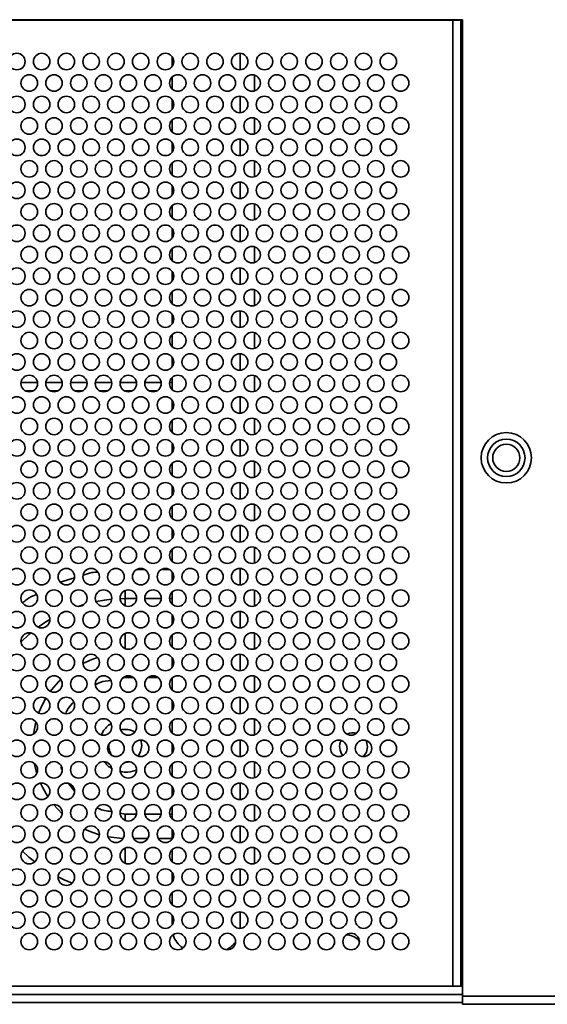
# Model space of a CAD drawing. Header units: millimetres. Extents: x 2 to 1120, y -2 to 861.
# Tile 46 of 226: x 291 to 312, y 273 to 313. Entities that reach past the tile are written whole.
import ezdxf

# ---------------------------------------------------------------- set-up
doc = ezdxf.new("R2010")
doc.units = ezdxf.units.MM

msp = doc.modelspace()

# ---------------------------------------------------------------- linework, layer by layer
at = {"color": 7, "linetype": 'Continuous', "lineweight": 35}
for p, q in [((308.6811, 313.018), (247.6144, 313.018)), ((308.2811, 312.9947), (248.0144, 312.9947)), ((308.2811, 312.9947), (308.2811, 313.018)), ((308.2811, 273.9947), (308.2811, 312.9947)), ((308.2811, 312.9947), (308.6144, 312.9947)), ((308.6144, 313.018), (308.6144, 277.328)), ((308.6811, 273.5947), (308.6811, 313.018)), ((296.9477, 311.528), (296.9477, 311.128)), ((296.9477, 310.6994), (296.9477, 310.2233)), ((300.2811, 310.7794), (300.2811, 310.1434)), ((296.9477, 309.7947), (296.9477, 309.3947)), ((296.9477, 308.9661), (296.9477, 308.49)), ((300.2811, 309.046), (300.2811, 308.4101)), ((296.9477, 308.0614), (296.9477, 307.6614)), ((296.9477, 307.2328), (296.9477, 306.7567)), ((300.2811, 307.3127), (300.2811, 306.6767)), ((296.9477, 306.328), (296.9477, 305.928)), ((296.9477, 305.4994), (296.9477, 305.0233)), ((300.2811, 305.5794), (300.2811, 304.9434)), ((296.9477, 304.5947), (296.9477, 304.1947)), ((296.9477, 303.7661), (296.9477, 303.29)), ((300.2811, 303.846), (300.2811, 303.2101)), ((296.9477, 302.8614), (296.9477, 302.4614)), ((296.9477, 302.0328), (296.9477, 301.5567)), ((300.2811, 302.1127), (300.2811, 301.4767)), ((296.9477, 301.128), (296.9477, 300.728)), ((296.9477, 300.2994), (296.9477, 299.8233)), ((300.2811, 300.3794), (300.2811, 299.7434)), ((296.9477, 299.3947), (296.9477, 298.9947)), ((300.2811, 298.646), (300.2811, 298.0101)), ((291.5124, 298.3647), (290.8497, 298.3647)), ((292.5124, 298.3647), (291.8497, 298.3647)), ((293.5124, 298.3647), (292.8497, 298.3647)), ((294.5124, 298.3647), (293.8497, 298.3647)), ((295.5124, 298.3647), (294.8497, 298.3647)), ((296.5124, 298.3647), (295.8497, 298.3647)), ((296.9477, 298.3647), (296.8497, 298.3647)), ((296.9477, 298.5661), (296.9477, 298.09)), ((291.333, 298.0314), (291.0291, 298.0314)), ((292.333, 298.0314), (292.0291, 298.0314)), ((293.333, 298.0314), (293.0291, 298.0314)), ((294.333, 298.0314), (294.0291, 298.0314)), ((295.333, 298.0314), (295.0291, 298.0314)), ((296.333, 298.0314), (296.0291, 298.0314)), ((296.9477, 297.6614), (296.9477, 297.2614)), ((296.9477, 296.8328), (296.9477, 296.3567)), ((300.2811, 296.9127), (300.2811, 296.2767)), ((296.9477, 295.928), (296.9477, 295.528)), ((296.9477, 295.0994), (296.9477, 294.6233)), ((300.2811, 295.1794), (300.2811, 294.5434)), ((296.9477, 294.1947), (296.9477, 293.7947)), ((300.2811, 293.446), (300.2811, 292.8101)), ((296.9477, 293.3661), (296.9477, 292.89)), ((296.9477, 292.4614), (296.9477, 292.0614)), ((296.9477, 291.6328), (296.9477, 291.1567)), ((300.2811, 291.7127), (300.2811, 291.0767)), ((296.9477, 290.728), (296.9477, 290.328)), ((296.9477, 289.8994), (296.9477, 289.4233)), ((300.2811, 289.9794), (300.2811, 289.3434)), ((296.9477, 288.9947), (296.9477, 288.5947)), ((300.2811, 288.246), (300.2811, 287.6101)), ((296.9477, 288.1661), (296.9477, 287.69)), ((296.9477, 287.2614), (296.9477, 286.8614)), ((296.9477, 286.4328), (296.9477, 285.9567)), ((300.2811, 286.5127), (300.2811, 285.8767)), ((296.9477, 285.528), (296.9477, 285.128)), ((296.9477, 284.6994), (296.9477, 284.2233)), ((300.2811, 284.7794), (300.2811, 284.1434)), ((295.6868, 283.928), (295.7277, 283.7053)), ((296.9477, 283.7947), (296.9477, 283.3947)), ((296.9477, 282.9661), (296.9477, 282.49)), ((300.2811, 283.046), (300.2811, 282.4101)), ((296.9477, 282.0614), (296.9477, 281.6614)), ((296.9477, 281.2328), (296.9477, 280.7567)), ((300.2811, 281.3127), (300.2811, 280.6767)), ((295.0611, 280.9446), (295.0569, 280.9446)), ((296.9477, 280.328), (296.9477, 279.928)), ((296.9477, 279.4994), (296.9477, 279.0233)), ((300.2811, 279.5794), (300.2811, 278.9434)), ((296.9477, 278.5947), (296.9477, 278.1947)), ((296.9477, 277.7661), (296.9477, 277.29)), ((308.6144, 277.328), (308.6811, 277.328)), ((308.6144, 275.9947), (308.6144, 277.328)), ((296.9477, 276.8614), (296.9477, 276.4614)), ((299.7022, 276.3409), (299.7022, 276.994)), ((303.9782, 276.0592), (304.0277, 276.0614)), ((308.6144, 274.8737), (308.6144, 275.9947)), ((303.4851, 275.6582), (303.5033, 275.7093)), ((308.6144, 273.9947), (308.6144, 274.8737)), ((308.6811, 274.328), (308.6144, 274.328)), ((248.0144, 273.9947), (308.2811, 273.9947)), ((308.2811, 273.9947), (308.6144, 273.9947)), ((308.6811, 273.9947), (308.6144, 273.9947)), ((308.6811, 273.6614), (247.6144, 273.6614)), ((308.6811, 273.5947), (308.6811, 273.2614)), ((308.6811, 273.328), (247.6144, 273.328)), ((308.6811, 273.2614), (317.8706, 273.2614))]:
    msp.add_line(p, q, dxfattribs=at)
at = {"color": 8, "linetype": 'Continuous', "lineweight": 35}
for p, q in [((299.7022, 311.6607), (299.7022, 310.9954)), ((299.7022, 309.9274), (299.7022, 309.262)), ((299.7022, 308.194), (299.7022, 307.5287)), ((299.7022, 306.4607), (299.7022, 305.7954)), ((299.7022, 304.7274), (299.7022, 304.062)), ((299.7022, 302.994), (299.7022, 302.3287)), ((299.7022, 301.2607), (299.7022, 300.5954)), ((299.7022, 299.5274), (299.7022, 298.862)), ((299.7022, 297.794), (299.7022, 297.1287)), ((299.7022, 296.0607), (299.7022, 295.3954)), ((299.7022, 294.3274), (299.7022, 293.662)), ((299.7022, 292.594), (299.7022, 291.9287)), ((295.5234, 290.8217), (295.8387, 290.8217)), ((296.5234, 290.8217), (296.8387, 290.8217)), ((299.7022, 290.8607), (299.7022, 290.1954)), ((292.4355, 290.3117), (293.0082, 290.4831)), ((295.0611, 289.9724), (295.0611, 289.6432)), ((295.0611, 289.6432), (294.8484, 289.6394)), ((295.5139, 289.6432), (295.0611, 289.6432)), ((295.0611, 289.3504), (295.0611, 289.6432)), ((296.5139, 289.6432), (295.8482, 289.6432)), ((296.9477, 289.6432), (296.8482, 289.6432)), ((299.7022, 289.1274), (299.7022, 288.462)), ((295.0611, 287.6171), (295.0611, 288.239)), ((299.7022, 287.394), (299.7022, 286.7287)), ((294.9499, 286.4303), (295.0611, 286.4515)), ((295.0611, 286.4515), (295.0611, 286.5057)), ((295.0611, 286.4515), (295.3936, 286.4515)), ((295.9685, 286.4515), (296.3936, 286.4515)), ((299.7022, 285.6607), (299.7022, 284.9954)), ((291.3479, 284.1728), (291.4448, 284.6652)), ((299.7022, 283.9274), (299.7022, 283.262)), ((294.0143, 283.5938), (293.9944, 283.698)), ((292.4901, 282.7391), (292.4714, 282.8377)), ((293.0267, 281.8584), (292.7676, 282.178)), ((299.7022, 282.194), (299.7022, 281.5287)), ((292.5122, 280.9565), (292.1638, 281.3276)), ((295.0569, 280.9446), (294.8499, 280.9844)), ((295.5106, 280.9446), (295.0611, 280.9446)), ((295.0611, 280.6837), (295.0611, 280.9446)), ((296.5106, 280.9446), (295.8515, 280.9446)), ((296.9477, 280.9446), (296.8515, 280.9446)), ((299.7022, 280.4607), (299.7022, 279.7954)), ((295.9657, 279.9547), (295.3964, 279.9547)), ((296.9477, 279.9547), (296.3964, 279.9547)), ((295.0611, 278.9504), (295.0611, 279.5724)), ((299.7022, 278.7274), (299.7022, 278.062)), ((308.6144, 275.9947), (308.6811, 275.9947)), ((317.8706, 273.5947), (308.6811, 273.5947))]:
    msp.add_line(p, q, dxfattribs=at)
at = {"color": 8, "linetype": 'Continuous', "lineweight": 35, "flags": 128}
for points in [[(294.5115, 289.6178), (294.215, 289.5827), (293.8773, 289.5242)], [(292.6322, 289.1244), (292.5913, 289.106), (292.4596, 289.0438)], [(293.3936, 289.4046), (293.3861, 289.4024), (293.1542, 289.3291)], [(292.0143, 288.8032), (291.8468, 288.6994), (291.5436, 288.491)], [(291.2434, 288.2555), (291.1678, 288.1911), (290.8494, 287.8942)], [(293.3495, 287.0272), (293.7088, 287.1886), (293.9411, 287.27)], [(292.0315, 285.8968), (292.0738, 285.9539), (292.4547, 286.385)], [(291.5582, 285.0182), (291.7101, 285.3666), (291.847, 285.6171)], [(291.485, 282.5913), (291.4606, 282.6736), (291.3849, 282.9918)], [(291.9325, 281.6425), (291.7101, 282.0295), (291.6343, 282.1914)], [(294.0135, 280.1042), (293.7088, 280.2074), (293.419, 280.334)], [(294.9665, 279.9559), (294.3732, 280.0184), (294.3658, 280.0198)], [(290.9045, 279.4474), (291.1678, 279.205), (291.4023, 279.012)], [(292.348, 278.408), (292.5913, 278.2901), (292.9124, 278.1547)]]:
    msp.add_lwpolyline(points, dxfattribs=at)
at = {"color": 7, "linetype": 'Continuous', "lineweight": 35, "flags": 128}
for points in [[(304.7905, 283.9096), (304.8046, 283.8782), (304.8477, 283.6614)], [(295.7277, 283.7053), (295.6797, 283.4497), (295.5784, 283.2776)], [(304.8477, 283.6614), (304.8046, 283.4445), (304.6824, 283.2614)], [(295.2406, 283.056), (295.0683, 283.0314), (295.0434, 283.0316)]]:
    msp.add_lwpolyline(points, dxfattribs=at)
at = {"color": 7, "linetype": 'Continuous', "lineweight": 35}
for centre, radius in [((290.6811, 311.328), 0.3333), ((291.6811, 311.328), 0.3333), ((292.6811, 311.328), 0.3333), ((293.6811, 311.328), 0.3333), ((294.6811, 311.328), 0.3333), ((295.6811, 311.328), 0.3333), ((296.6811, 311.328), 0.3333), ((297.6811, 311.328), 0.3333), ((298.6811, 311.328), 0.3333), ((299.6811, 311.328), 0.3333), ((300.6811, 311.328), 0.3333), ((301.6811, 311.328), 0.3333), ((302.6811, 311.328), 0.3333), ((303.6811, 311.328), 0.3333), ((304.6811, 311.328), 0.3333), ((305.6811, 311.328), 0.3333), ((291.1811, 310.4614), 0.3333), ((292.1811, 310.4614), 0.3333), ((293.1811, 310.4614), 0.3333), ((294.1811, 310.4614), 0.3333), ((295.1811, 310.4614), 0.3333), ((296.1811, 310.4614), 0.3333), ((297.1811, 310.4614), 0.3333), ((298.1811, 310.4614), 0.3333), ((299.1811, 310.4614), 0.3333), ((300.1811, 310.4614), 0.3333), ((301.1811, 310.4614), 0.3333), ((302.1811, 310.4614), 0.3333), ((303.1811, 310.4614), 0.3333), ((304.1811, 310.4614), 0.3333), ((305.1811, 310.4614), 0.3333), ((306.1811, 310.4614), 0.3333), ((290.6811, 309.5947), 0.3333), ((291.6811, 309.5947), 0.3333), ((292.6811, 309.5947), 0.3333), ((293.6811, 309.5947), 0.3333), ((294.6811, 309.5947), 0.3333), ((295.6811, 309.5947), 0.3333), ((296.6811, 309.5947), 0.3333), ((297.6811, 309.5947), 0.3333), ((298.6811, 309.5947), 0.3333), ((299.6811, 309.5947), 0.3333), ((300.6811, 309.5947), 0.3333), ((301.6811, 309.5947), 0.3333), ((302.6811, 309.5947), 0.3333), ((303.6811, 309.5947), 0.3333), ((304.6811, 309.5947), 0.3333), ((305.6811, 309.5947), 0.3333), ((291.1811, 308.728), 0.3333), ((292.1811, 308.728), 0.3333), ((293.1811, 308.728), 0.3333), ((294.1811, 308.728), 0.3333), ((295.1811, 308.728), 0.3333), ((296.1811, 308.728), 0.3333), ((297.1811, 308.728), 0.3333), ((298.1811, 308.728), 0.3333), ((299.1811, 308.728), 0.3333), ((300.1811, 308.728), 0.3333), ((301.1811, 308.728), 0.3333), ((302.1811, 308.728), 0.3333), ((303.1811, 308.728), 0.3333), ((304.1811, 308.728), 0.3333), ((305.1811, 308.728), 0.3333), ((306.1811, 308.728), 0.3333), ((290.6811, 307.8614), 0.3333), ((291.6811, 307.8614), 0.3333), ((292.6811, 307.8614), 0.3333), ((293.6811, 307.8614), 0.3333), ((294.6811, 307.8614), 0.3333), ((295.6811, 307.8614), 0.3333), ((296.6811, 307.8614), 0.3333), ((297.6811, 307.8614), 0.3333), ((298.6811, 307.8614), 0.3333), ((299.6811, 307.8614), 0.3333), ((300.6811, 307.8614), 0.3333), ((301.6811, 307.8614), 0.3333), ((302.6811, 307.8614), 0.3333), ((303.6811, 307.8614), 0.3333), ((304.6811, 307.8614), 0.3333), ((305.6811, 307.8614), 0.3333), ((291.1811, 306.9947), 0.3333), ((292.1811, 306.9947), 0.3333), ((293.1811, 306.9947), 0.3333), ((294.1811, 306.9947), 0.3333), ((295.1811, 306.9947), 0.3333), ((296.1811, 306.9947), 0.3333), ((297.1811, 306.9947), 0.3333), ((298.1811, 306.9947), 0.3333), ((299.1811, 306.9947), 0.3333), ((300.1811, 306.9947), 0.3333), ((301.1811, 306.9947), 0.3333), ((302.1811, 306.9947), 0.3333), ((303.1811, 306.9947), 0.3333), ((304.1811, 306.9947), 0.3333), ((305.1811, 306.9947), 0.3333), ((306.1811, 306.9947), 0.3333), ((290.6811, 306.128), 0.3333), ((291.6811, 306.128), 0.3333), ((292.6811, 306.128), 0.3333), ((293.6811, 306.128), 0.3333), ((294.6811, 306.128), 0.3333), ((295.6811, 306.128), 0.3333), ((296.6811, 306.128), 0.3333), ((297.6811, 306.128), 0.3333), ((298.6811, 306.128), 0.3333), ((299.6811, 306.128), 0.3333), ((300.6811, 306.128), 0.3333), ((301.6811, 306.128), 0.3333), ((302.6811, 306.128), 0.3333), ((303.6811, 306.128), 0.3333), ((304.6811, 306.128), 0.3333), ((305.6811, 306.128), 0.3333), ((291.1811, 305.2614), 0.3333), ((292.1811, 305.2614), 0.3333), ((293.1811, 305.2614), 0.3333), ((294.1811, 305.2614), 0.3333), ((295.1811, 305.2614), 0.3333), ((296.1811, 305.2614), 0.3333), ((297.1811, 305.2614), 0.3333), ((298.1811, 305.2614), 0.3333), ((299.1811, 305.2614), 0.3333), ((300.1811, 305.2614), 0.3333), ((301.1811, 305.2614), 0.3333), ((302.1811, 305.2614), 0.3333), ((303.1811, 305.2614), 0.3333), ((304.1811, 305.2614), 0.3333), ((305.1811, 305.2614), 0.3333), ((306.1811, 305.2614), 0.3333), ((290.6811, 304.3947), 0.3333), ((291.6811, 304.3947), 0.3333), ((292.6811, 304.3947), 0.3333), ((293.6811, 304.3947), 0.3333), ((294.6811, 304.3947), 0.3333), ((295.6811, 304.3947), 0.3333), ((296.6811, 304.3947), 0.3333), ((297.6811, 304.3947), 0.3333), ((298.6811, 304.3947), 0.3333), ((299.6811, 304.3947), 0.3333), ((300.6811, 304.3947), 0.3333), ((301.6811, 304.3947), 0.3333), ((302.6811, 304.3947), 0.3333), ((303.6811, 304.3947), 0.3333), ((304.6811, 304.3947), 0.3333), ((305.6811, 304.3947), 0.3333), ((291.1811, 303.528), 0.3333), ((292.1811, 303.528), 0.3333), ((293.1811, 303.528), 0.3333), ((294.1811, 303.528), 0.3333), ((295.1811, 303.528), 0.3333), ((296.1811, 303.528), 0.3333), ((297.1811, 303.528), 0.3333), ((298.1811, 303.528), 0.3333), ((299.1811, 303.528), 0.3333), ((300.1811, 303.528), 0.3333), ((301.1811, 303.528), 0.3333), ((302.1811, 303.528), 0.3333), ((303.1811, 303.528), 0.3333), ((304.1811, 303.528), 0.3333), ((305.1811, 303.528), 0.3333), ((306.1811, 303.528), 0.3333), ((290.6811, 302.6614), 0.3333), ((291.6811, 302.6614), 0.3333), ((292.6811, 302.6614), 0.3333), ((293.6811, 302.6614), 0.3333), ((294.6811, 302.6614), 0.3333), ((295.6811, 302.6614), 0.3333), ((296.6811, 302.6614), 0.3333), ((297.6811, 302.6614), 0.3333), ((298.6811, 302.6614), 0.3333), ((299.6811, 302.6614), 0.3333), ((300.6811, 302.6614), 0.3333), ((301.6811, 302.6614), 0.3333), ((302.6811, 302.6614), 0.3333), ((303.6811, 302.6614), 0.3333), ((304.6811, 302.6614), 0.3333), ((305.6811, 302.6614), 0.3333), ((291.1811, 301.7947), 0.3333), ((292.1811, 301.7947), 0.3333), ((293.1811, 301.7947), 0.3333), ((294.1811, 301.7947), 0.3333), ((295.1811, 301.7947), 0.3333), ((296.1811, 301.7947), 0.3333), ((297.1811, 301.7947), 0.3333), ((298.1811, 301.7947), 0.3333), ((299.1811, 301.7947), 0.3333), ((300.1811, 301.7947), 0.3333), ((301.1811, 301.7947), 0.3333), ((302.1811, 301.7947), 0.3333), ((303.1811, 301.7947), 0.3333), ((304.1811, 301.7947), 0.3333), ((305.1811, 301.7947), 0.3333), ((306.1811, 301.7947), 0.3333), ((290.6811, 300.928), 0.3333), ((291.6811, 300.928), 0.3333), ((292.6811, 300.928), 0.3333), ((293.6811, 300.928), 0.3333), ((294.6811, 300.928), 0.3333), ((295.6811, 300.928), 0.3333), ((296.6811, 300.928), 0.3333), ((297.6811, 300.928), 0.3333), ((298.6811, 300.928), 0.3333), ((299.6811, 300.928), 0.3333), ((300.6811, 300.928), 0.3333), ((301.6811, 300.928), 0.3333), ((302.6811, 300.928), 0.3333), ((303.6811, 300.928), 0.3333), ((304.6811, 300.928), 0.3333), ((305.6811, 300.928), 0.3333), ((291.1811, 300.0614), 0.3333), ((292.1811, 300.0614), 0.3333), ((293.1811, 300.0614), 0.3333), ((294.1811, 300.0614), 0.3333), ((295.1811, 300.0614), 0.3333), ((296.1811, 300.0614), 0.3333), ((297.1811, 300.0614), 0.3333), ((298.1811, 300.0614), 0.3333), ((299.1811, 300.0614), 0.3333), ((300.1811, 300.0614), 0.3333), ((301.1811, 300.0614), 0.3333), ((302.1811, 300.0614), 0.3333), ((303.1811, 300.0614), 0.3333), ((304.1811, 300.0614), 0.3333), ((305.1811, 300.0614), 0.3333), ((306.1811, 300.0614), 0.3333), ((290.6811, 299.1947), 0.3333), ((291.6811, 299.1947), 0.3333), ((292.6811, 299.1947), 0.3333), ((293.6811, 299.1947), 0.3333), ((294.6811, 299.1947), 0.3333), ((295.6811, 299.1947), 0.3333), ((296.6811, 299.1947), 0.3333), ((297.6811, 299.1947), 0.3333), ((298.6811, 299.1947), 0.3333), ((299.6811, 299.1947), 0.3333), ((300.6811, 299.1947), 0.3333), ((301.6811, 299.1947), 0.3333), ((302.6811, 299.1947), 0.3333), ((303.6811, 299.1947), 0.3333), ((304.6811, 299.1947), 0.3333), ((305.6811, 299.1947), 0.3333), ((291.1811, 298.328), 0.3333), ((292.1811, 298.328), 0.3333), ((293.1811, 298.328), 0.3333), ((294.1811, 298.328), 0.3333), ((295.1811, 298.328), 0.3333), ((296.1811, 298.328), 0.3333), ((297.1811, 298.328), 0.3333), ((298.1811, 298.328), 0.3333), ((299.1811, 298.328), 0.3333), ((300.1811, 298.328), 0.3333), ((301.1811, 298.328), 0.3333), ((302.1811, 298.328), 0.3333), ((303.1811, 298.328), 0.3333), ((304.1811, 298.328), 0.3333), ((305.1811, 298.328), 0.3333), ((306.1811, 298.328), 0.3333), ((290.6811, 297.4614), 0.3333), ((291.6811, 297.4614), 0.3333), ((292.6811, 297.4614), 0.3333), ((293.6811, 297.4614), 0.3333), ((294.6811, 297.4614), 0.3333), ((295.6811, 297.4614), 0.3333), ((296.6811, 297.4614), 0.3333), ((297.6811, 297.4614), 0.3333), ((298.6811, 297.4614), 0.3333), ((299.6811, 297.4614), 0.3333), ((300.6811, 297.4614), 0.3333), ((301.6811, 297.4614), 0.3333), ((302.6811, 297.4614), 0.3333), ((303.6811, 297.4614), 0.3333), ((304.6811, 297.4614), 0.3333), ((305.6811, 297.4614), 0.3333), ((291.1811, 296.5947), 0.3333), ((292.1811, 296.5947), 0.3333), ((293.1811, 296.5947), 0.3333), ((294.1811, 296.5947), 0.3333), ((295.1811, 296.5947), 0.3333), ((296.1811, 296.5947), 0.3333), ((297.1811, 296.5947), 0.3333), ((298.1811, 296.5947), 0.3333), ((299.1811, 296.5947), 0.3333), ((300.1811, 296.5947), 0.3333), ((301.1811, 296.5947), 0.3333), ((302.1811, 296.5947), 0.3333), ((303.1811, 296.5947), 0.3333), ((304.1811, 296.5947), 0.3333), ((305.1811, 296.5947), 0.3333), ((306.1811, 296.5947), 0.3333), ((310.4477, 295.328), 1.0167), ((290.6811, 295.728), 0.3333), ((291.6811, 295.728), 0.3333), ((292.6811, 295.728), 0.3333), ((293.6811, 295.728), 0.3333), ((294.6811, 295.728), 0.3333), ((295.6811, 295.728), 0.3333), ((296.6811, 295.728), 0.3333), ((297.6811, 295.728), 0.3333), ((298.6811, 295.728), 0.3333), ((299.6811, 295.728), 0.3333), ((300.6811, 295.728), 0.3333), ((301.6811, 295.728), 0.3333), ((302.6811, 295.728), 0.3333), ((303.6811, 295.728), 0.3333), ((304.6811, 295.728), 0.3333), ((305.6811, 295.728), 0.3333), ((310.4477, 295.328), 0.7562), ((310.4477, 295.328), 0.55), ((291.1811, 294.8614), 0.3333), ((292.1811, 294.8614), 0.3333), ((293.1811, 294.8614), 0.3333), ((294.1811, 294.8614), 0.3333), ((295.1811, 294.8614), 0.3333), ((296.1811, 294.8614), 0.3333), ((297.1811, 294.8614), 0.3333), ((298.1811, 294.8614), 0.3333), ((299.1811, 294.8614), 0.3333), ((300.1811, 294.8614), 0.3333), ((301.1811, 294.8614), 0.3333), ((302.1811, 294.8614), 0.3333), ((303.1811, 294.8614), 0.3333), ((304.1811, 294.8614), 0.3333), ((305.1811, 294.8614), 0.3333), ((306.1811, 294.8614), 0.3333), ((290.6811, 293.9947), 0.3333), ((291.6811, 293.9947), 0.3333), ((292.6811, 293.9947), 0.3333), ((293.6811, 293.9947), 0.3333), ((294.6811, 293.9947), 0.3333), ((295.6811, 293.9947), 0.3333), ((296.6811, 293.9947), 0.3333), ((297.6811, 293.9947), 0.3333), ((298.6811, 293.9947), 0.3333), ((299.6811, 293.9947), 0.3333), ((300.6811, 293.9947), 0.3333), ((301.6811, 293.9947), 0.3333), ((302.6811, 293.9947), 0.3333), ((303.6811, 293.9947), 0.3333), ((304.6811, 293.9947), 0.3333), ((305.6811, 293.9947), 0.3333), ((291.1811, 293.128), 0.3333), ((292.1811, 293.128), 0.3333), ((293.1811, 293.128), 0.3333), ((294.1811, 293.128), 0.3333), ((295.1811, 293.128), 0.3333), ((296.1811, 293.128), 0.3333), ((297.1811, 293.128), 0.3333), ((298.1811, 293.128), 0.3333), ((299.1811, 293.128), 0.3333), ((300.1811, 293.128), 0.3333), ((301.1811, 293.128), 0.3333), ((302.1811, 293.128), 0.3333), ((303.1811, 293.128), 0.3333), ((304.1811, 293.128), 0.3333), ((305.1811, 293.128), 0.3333), ((306.1811, 293.128), 0.3333), ((290.6811, 292.2614), 0.3333), ((291.6811, 292.2614), 0.3333), ((292.6811, 292.2614), 0.3333), ((293.6811, 292.2614), 0.3333), ((294.6811, 292.2614), 0.3333), ((295.6811, 292.2614), 0.3333), ((296.6811, 292.2614), 0.3333), ((297.6811, 292.2614), 0.3333), ((298.6811, 292.2614), 0.3333), ((299.6811, 292.2614), 0.3333), ((300.6811, 292.2614), 0.3333), ((301.6811, 292.2614), 0.3333), ((302.6811, 292.2614), 0.3333), ((303.6811, 292.2614), 0.3333), ((304.6811, 292.2614), 0.3333), ((305.6811, 292.2614), 0.3333), ((291.1811, 291.3947), 0.3333), ((292.1811, 291.3947), 0.3333), ((293.1811, 291.3947), 0.3333), ((294.1811, 291.3947), 0.3333), ((295.1811, 291.3947), 0.3333), ((296.1811, 291.3947), 0.3333), ((297.1811, 291.3947), 0.3333), ((298.1811, 291.3947), 0.3333), ((299.1811, 291.3947), 0.3333), ((300.1811, 291.3947), 0.3333), ((301.1811, 291.3947), 0.3333), ((302.1811, 291.3947), 0.3333), ((303.1811, 291.3947), 0.3333), ((304.1811, 291.3947), 0.3333), ((305.1811, 291.3947), 0.3333), ((306.1811, 291.3947), 0.3333), ((290.6811, 290.528), 0.3333), ((291.6811, 290.528), 0.3333), ((292.6811, 290.528), 0.3333), ((293.6811, 290.528), 0.3333), ((294.6811, 290.528), 0.3333), ((295.6811, 290.528), 0.3333), ((296.6811, 290.528), 0.3333), ((297.6811, 290.528), 0.3333), ((298.6811, 290.528), 0.3333), ((299.6811, 290.528), 0.3333), ((300.6811, 290.528), 0.3333), ((301.6811, 290.528), 0.3333), ((302.6811, 290.528), 0.3333), ((303.6811, 290.528), 0.3333), ((304.6811, 290.528), 0.3333), ((305.6811, 290.528), 0.3333), ((291.1811, 289.6614), 0.3333), ((292.1811, 289.6614), 0.3333), ((293.1811, 289.6614), 0.3333), ((294.1811, 289.6614), 0.3333), ((295.1811, 289.6614), 0.3333), ((296.1811, 289.6614), 0.3333), ((297.1811, 289.6614), 0.3333), ((298.1811, 289.6614), 0.3333), ((299.1811, 289.6614), 0.3333), ((300.1811, 289.6614), 0.3333), ((301.1811, 289.6614), 0.3333), ((302.1811, 289.6614), 0.3333), ((303.1811, 289.6614), 0.3333), ((304.1811, 289.6614), 0.3333), ((305.1811, 289.6614), 0.3333), ((306.1811, 289.6614), 0.3333), ((290.6811, 288.7947), 0.3333), ((291.6811, 288.7947), 0.3333), ((292.6811, 288.7947), 0.3333), ((293.6811, 288.7947), 0.3333), ((294.6811, 288.7947), 0.3333), ((295.6811, 288.7947), 0.3333), ((296.6811, 288.7947), 0.3333), ((297.6811, 288.7947), 0.3333), ((298.6811, 288.7947), 0.3333), ((299.6811, 288.7947), 0.3333), ((300.6811, 288.7947), 0.3333), ((301.6811, 288.7947), 0.3333), ((302.6811, 288.7947), 0.3333), ((303.6811, 288.7947), 0.3333), ((304.6811, 288.7947), 0.3333), ((305.6811, 288.7947), 0.3333), ((291.1811, 287.928), 0.3333), ((292.1811, 287.928), 0.3333), ((293.1811, 287.928), 0.3333), ((294.1811, 287.928), 0.3333), ((295.1811, 287.928), 0.3333), ((296.1811, 287.928), 0.3333), ((297.1811, 287.928), 0.3333), ((298.1811, 287.928), 0.3333), ((299.1811, 287.928), 0.3333), ((300.1811, 287.928), 0.3333), ((301.1811, 287.928), 0.3333), ((302.1811, 287.928), 0.3333), ((303.1811, 287.928), 0.3333), ((304.1811, 287.928), 0.3333), ((305.1811, 287.928), 0.3333), ((306.1811, 287.928), 0.3333), ((290.6811, 287.0614), 0.3333), ((291.6811, 287.0614), 0.3333), ((292.6811, 287.0614), 0.3333), ((293.6811, 287.0614), 0.3333), ((294.6811, 287.0614), 0.3333), ((295.6811, 287.0614), 0.3333), ((296.6811, 287.0614), 0.3333), ((297.6811, 287.0614), 0.3333), ((298.6811, 287.0614), 0.3333), ((299.6811, 287.0614), 0.3333), ((300.6811, 287.0614), 0.3333), ((301.6811, 287.0614), 0.3333), ((302.6811, 287.0614), 0.3333), ((303.6811, 287.0614), 0.3333), ((304.6811, 287.0614), 0.3333), ((305.6811, 287.0614), 0.3333), ((291.1811, 286.1947), 0.3333), ((292.1811, 286.1947), 0.3333), ((293.1811, 286.1947), 0.3333), ((294.1811, 286.1947), 0.3333), ((295.1811, 286.1947), 0.3333), ((296.1811, 286.1947), 0.3333), ((297.1811, 286.1947), 0.3333), ((298.1811, 286.1947), 0.3333), ((299.1811, 286.1947), 0.3333), ((300.1811, 286.1947), 0.3333), ((301.1811, 286.1947), 0.3333), ((302.1811, 286.1947), 0.3333), ((303.1811, 286.1947), 0.3333), ((304.1811, 286.1947), 0.3333), ((305.1811, 286.1947), 0.3333), ((306.1811, 286.1947), 0.3333), ((290.6811, 285.328), 0.3333), ((291.6811, 285.328), 0.3333), ((292.6811, 285.328), 0.3333), ((293.6811, 285.328), 0.3333), ((294.6811, 285.328), 0.3333), ((295.6811, 285.328), 0.3333), ((296.6811, 285.328), 0.3333), ((297.6811, 285.328), 0.3333), ((298.6811, 285.328), 0.3333), ((299.6811, 285.328), 0.3333), ((300.6811, 285.328), 0.3333), ((301.6811, 285.328), 0.3333), ((302.6811, 285.328), 0.3333), ((303.6811, 285.328), 0.3333), ((304.6811, 285.328), 0.3333), ((305.6811, 285.328), 0.3333), ((291.1811, 284.4614), 0.3333), ((292.1811, 284.4614), 0.3333), ((293.1811, 284.4614), 0.3333), ((294.1811, 284.4614), 0.3333), ((295.1811, 284.4614), 0.3333), ((296.1811, 284.4614), 0.3333), ((297.1811, 284.4614), 0.3333), ((298.1811, 284.4614), 0.3333), ((299.1811, 284.4614), 0.3333), ((300.1811, 284.4614), 0.3333), ((301.1811, 284.4614), 0.3333), ((302.1811, 284.4614), 0.3333), ((303.1811, 284.4614), 0.3333), ((304.1811, 284.4614), 0.3333), ((305.1811, 284.4614), 0.3333), ((306.1811, 284.4614), 0.3333), ((290.6811, 283.5947), 0.3333), ((291.6811, 283.5947), 0.3333), ((292.6811, 283.5947), 0.3333), ((293.6811, 283.5947), 0.3333), ((294.6811, 283.5947), 0.3333), ((295.6811, 283.5947), 0.3333), ((296.6811, 283.5947), 0.3333), ((297.6811, 283.5947), 0.3333), ((298.6811, 283.5947), 0.3333), ((299.6811, 283.5947), 0.3333), ((300.6811, 283.5947), 0.3333), ((301.6811, 283.5947), 0.3333), ((302.6811, 283.5947), 0.3333), ((303.6811, 283.5947), 0.3333), ((304.6811, 283.5947), 0.3333), ((305.6811, 283.5947), 0.3333), ((291.1811, 282.728), 0.3333), ((292.1811, 282.728), 0.3333), ((293.1811, 282.728), 0.3333), ((294.1811, 282.728), 0.3333), ((295.1811, 282.728), 0.3333), ((296.1811, 282.728), 0.3333), ((297.1811, 282.728), 0.3333), ((298.1811, 282.728), 0.3333), ((299.1811, 282.728), 0.3333), ((300.1811, 282.728), 0.3333), ((301.1811, 282.728), 0.3333), ((302.1811, 282.728), 0.3333), ((303.1811, 282.728), 0.3333), ((304.1811, 282.728), 0.3333), ((305.1811, 282.728), 0.3333), ((306.1811, 282.728), 0.3333), ((290.6811, 281.8614), 0.3333), ((291.6811, 281.8614), 0.3333), ((292.6811, 281.8614), 0.3333), ((293.6811, 281.8614), 0.3333), ((294.6811, 281.8614), 0.3333), ((295.6811, 281.8614), 0.3333), ((296.6811, 281.8614), 0.3333), ((297.6811, 281.8614), 0.3333), ((298.6811, 281.8614), 0.3333), ((299.6811, 281.8614), 0.3333), ((300.6811, 281.8614), 0.3333), ((301.6811, 281.8614), 0.3333), ((302.6811, 281.8614), 0.3333), ((303.6811, 281.8614), 0.3333), ((304.6811, 281.8614), 0.3333), ((305.6811, 281.8614), 0.3333), ((291.1811, 280.9947), 0.3333), ((292.1811, 280.9947), 0.3333), ((293.1811, 280.9947), 0.3333), ((294.1811, 280.9947), 0.3333), ((295.1811, 280.9947), 0.3333), ((296.1811, 280.9947), 0.3333), ((297.1811, 280.9947), 0.3333), ((298.1811, 280.9947), 0.3333), ((299.1811, 280.9947), 0.3333), ((300.1811, 280.9947), 0.3333), ((301.1811, 280.9947), 0.3333), ((302.1811, 280.9947), 0.3333), ((303.1811, 280.9947), 0.3333), ((304.1811, 280.9947), 0.3333), ((305.1811, 280.9947), 0.3333), ((306.1811, 280.9947), 0.3333), ((290.6811, 280.128), 0.3333), ((291.6811, 280.128), 0.3333), ((292.6811, 280.128), 0.3333), ((293.6811, 280.128), 0.3333), ((294.6811, 280.128), 0.3333), ((295.6811, 280.128), 0.3333), ((296.6811, 280.128), 0.3333), ((297.6811, 280.128), 0.3333), ((298.6811, 280.128), 0.3333), ((299.6811, 280.128), 0.3333), ((300.6811, 280.128), 0.3333), ((301.6811, 280.128), 0.3333), ((302.6811, 280.128), 0.3333), ((303.6811, 280.128), 0.3333), ((304.6811, 280.128), 0.3333), ((305.6811, 280.128), 0.3333), ((291.1811, 279.2614), 0.3333), ((292.1811, 279.2614), 0.3333), ((293.1811, 279.2614), 0.3333), ((294.1811, 279.2614), 0.3333), ((295.1811, 279.2614), 0.3333), ((296.1811, 279.2614), 0.3333), ((297.1811, 279.2614), 0.3333), ((298.1811, 279.2614), 0.3333), ((299.1811, 279.2614), 0.3333), ((300.1811, 279.2614), 0.3333), ((301.1811, 279.2614), 0.3333), ((302.1811, 279.2614), 0.3333), ((303.1811, 279.2614), 0.3333), ((304.1811, 279.2614), 0.3333), ((305.1811, 279.2614), 0.3333), ((306.1811, 279.2614), 0.3333), ((290.6811, 278.3947), 0.3333), ((291.6811, 278.3947), 0.3333), ((292.6811, 278.3947), 0.3333), ((293.6811, 278.3947), 0.3333), ((294.6811, 278.3947), 0.3333), ((295.6811, 278.3947), 0.3333), ((296.6811, 278.3947), 0.3333), ((297.6811, 278.3947), 0.3333), ((298.6811, 278.3947), 0.3333), ((299.6811, 278.3947), 0.3333), ((300.6811, 278.3947), 0.3333), ((301.6811, 278.3947), 0.3333), ((302.6811, 278.3947), 0.3333), ((303.6811, 278.3947), 0.3333), ((304.6811, 278.3947), 0.3333), ((305.6811, 278.3947), 0.3333), ((291.1811, 277.528), 0.3333), ((292.1811, 277.528), 0.3333), ((293.1811, 277.528), 0.3333), ((294.1811, 277.528), 0.3333), ((295.1811, 277.528), 0.3333), ((296.1811, 277.528), 0.3333), ((297.1811, 277.528), 0.3333), ((298.1811, 277.528), 0.3333), ((299.1811, 277.528), 0.3333), ((300.1811, 277.528), 0.3333), ((301.1811, 277.528), 0.3333), ((302.1811, 277.528), 0.3333), ((303.1811, 277.528), 0.3333), ((304.1811, 277.528), 0.3333), ((305.1811, 277.528), 0.3333), ((306.1811, 277.528), 0.3333), ((290.6811, 276.6614), 0.3333), ((291.6811, 276.6614), 0.3333), ((292.6811, 276.6614), 0.3333), ((293.6811, 276.6614), 0.3333), ((294.6811, 276.6614), 0.3333), ((295.6811, 276.6614), 0.3333), ((296.6811, 276.6614), 0.3333), ((297.6811, 276.6614), 0.3333), ((298.6811, 276.6614), 0.3333), ((299.6811, 276.6614), 0.3333), ((300.6811, 276.6614), 0.3333), ((301.6811, 276.6614), 0.3333), ((302.6811, 276.6614), 0.3333), ((303.6811, 276.6614), 0.3333), ((304.6811, 276.6614), 0.3333), ((305.6811, 276.6614), 0.3333), ((291.1811, 275.7947), 0.3333), ((292.1811, 275.7947), 0.3333), ((293.1811, 275.7947), 0.3333), ((294.1811, 275.7947), 0.3333), ((295.1811, 275.7947), 0.3333), ((296.1811, 275.7947), 0.3333), ((297.1811, 275.7947), 0.3333), ((298.1811, 275.7947), 0.3333), ((299.1811, 275.7947), 0.3333), ((300.1811, 275.7947), 0.3333), ((301.1811, 275.7947), 0.3333), ((302.1811, 275.7947), 0.3333), ((303.1811, 275.7947), 0.3333), ((304.1811, 275.7947), 0.3333), ((305.1811, 275.7947), 0.3333), ((306.1811, 275.7947), 0.3333)]:
    msp.add_circle(centre, radius, dxfattribs=at)
for centre, radius, start, end in [((295.0611, 283.698), 0.6667, 55.63032, 106.50153), ((304.2811, 283.6614), 0.5667, 153.43856, 219.24182), ((304.2811, 283.6614), 0.5667, 77.37989, 116.87014), ((295.0611, 283.698), 0.6667, 173.67714, 216.74803), ((297.9168, 276.356), 0.972, 197.29954, 237.38351), ((304.0277, 275.4947), 0.5667, 30.84192, 90), ((298.7188, 276.3718), 0.9931, 294.1943, 323.18905)]:
    msp.add_arc(centre, radius, start, end, dxfattribs=at)
at = {"color": 8, "linetype": 'Continuous', "lineweight": 35}
for points, knots in [([(293.3596, 290.5883), (293.4729, 290.6293), (293.6641, 290.6987), (293.8666, 290.7101), (293.9491, 290.7148)], [0, 0, 0, 0, 0.5926706, 1, 1, 1, 1]), ([(290.917, 289.4687), (290.9746, 289.5198), (291.1392, 289.6656), (291.3403, 289.7568), (291.471, 289.8162)], [0, 0, 0, 0, 0.35017331, 1, 1, 1, 1]), ([(293.8528, 286.1573), (293.9167, 286.1943), (294.1077, 286.305), (294.3297, 286.3261), (294.4774, 286.3402)], [0, 0, 0, 0, 0.3345463, 1, 1, 1, 1]), ([(292.6518, 285.0027), (292.6843, 285.0721), (292.7662, 285.2468), (292.8972, 285.3894), (292.9762, 285.4753)], [0, 0, 0, 0, 0.3973404, 1, 1, 1, 1]), ([(294.0958, 284.1419), (294.1185, 284.1903), (294.1721, 284.3048), (294.3041, 284.4541), (294.4141, 284.5585), (294.4821, 284.5933), (294.4855, 284.595)], [0, 0, 0, 0, 0.26349061, 0.62237494, 0.98096484, 1, 1, 1, 1]), ([(294.5479, 282.7687), (294.5234, 282.7807), (294.4338, 282.8246), (294.3192, 282.9211), (294.2462, 283.0159), (294.2175, 283.0532)], [0, 0, 0, 0, 0.1853489, 0.6793823, 1, 1, 1, 1]), ([(295.5126, 282.7368), (295.4931, 282.7263), (295.3564, 282.653), (295.1222, 282.6055), (294.9254, 282.6536), (294.8583, 282.67)], [0, 0, 0, 0, 0.0986853, 0.693104, 1, 1, 1, 1]), ([(294.5479, 281.0425), (294.3735, 281.0563), (294.1533, 281.0738), (293.9637, 281.1796), (293.9241, 281.2017)], [0, 0, 0, 0, 0.7913127, 1, 1, 1, 1])]:
    msp.add_open_spline(points, degree=3, knots=knots, dxfattribs=at)

doc.saveas('drawing.dxf')
